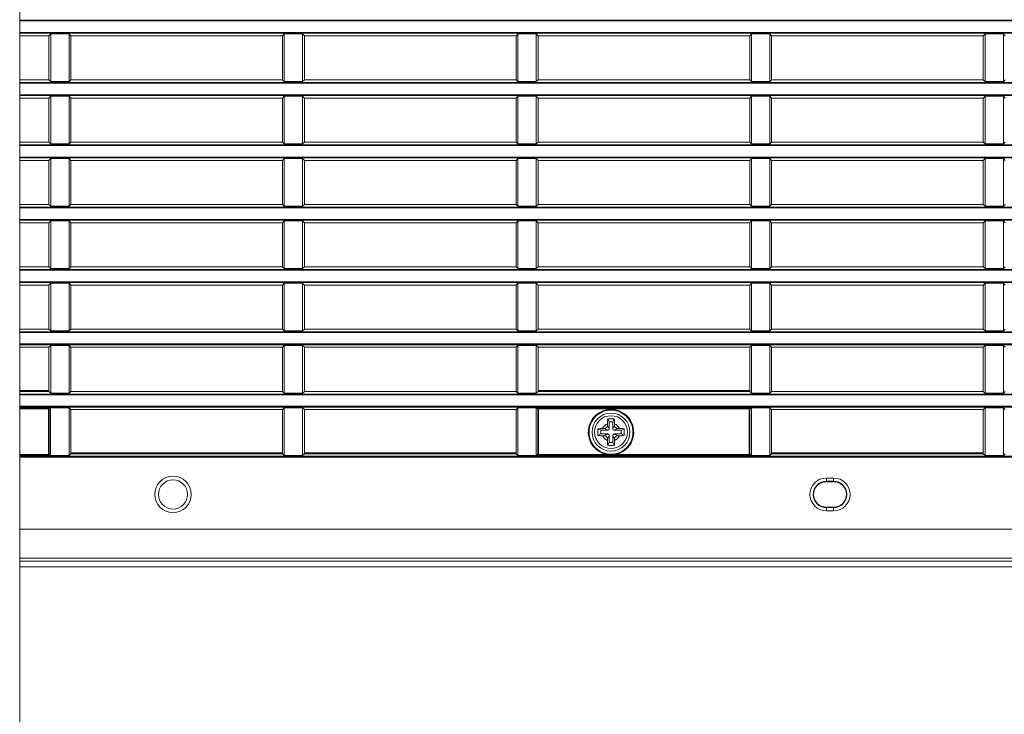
# Model space of a CAD drawing. Header units: millimetres. Extents: x 3925 to 5043, y -86 to 778.
# Tile 28 of 164: x 4147 to 4181, y 252 to 276. Entities that reach past the tile are written whole.
import ezdxf

# ---------------------------------------------------------------- set-up
doc = ezdxf.new("R2010")
doc.units = ezdxf.units.MM
doc.header["$LTSCALE"] = 46.255
for name, color, linetype in [('140-155102-0DXF_CONTINUOUS_LINE', 7, 'CONTINUOUS'), ('85-1A626G050DXF_CONTINUOUS_LINE', 7, 'CONTINUOUS'), ('H30-BOTTOM-CDXF_CONTINUOUS_LINE', 7, 'CONTINUOUS'), ('H30-RIGHT-CODXF_CONTINUOUS_LINE', 7, 'CONTINUOUS'), ('MESH-BOTTOM-DXF_CONTINUOUS_LINE', 7, 'CONTINUOUS')]:
    doc.layers.add(name, color=color, linetype=linetype)

msp = doc.modelspace()

# ---------------------------------------------------------------- linework, layer by layer
at = {"layer": '140-155102-0DXF_CONTINUOUS_LINE', "color": 7, "linetype": 'Continuous', "lineweight": 0}
msp.add_line((4147.2981, 223.8287), (4147.2981, 304.5787), dxfattribs=at)
at = {"layer": '85-1A626G050DXF_CONTINUOUS_LINE', "color": 7, "linetype": 'Continuous', "lineweight": 0}
for p, q in [((4167.4862, 262.3462), (4167.4364, 262.4458)), ((4167.6112, 262.3462), (4167.4862, 262.3462)), ((4167.4862, 262.3462), (4167.4862, 262.1087)), ((4167.6112, 262.3462), (4167.6611, 262.4458)), ((4167.6112, 262.1087), (4167.6112, 262.3462)), ((4167.1987, 262.0587), (4167.0991, 262.1085)), ((4167.4362, 262.0587), (4167.1987, 262.0587)), ((4167.1987, 262.0587), (4167.1987, 261.9337)), ((4167.2623, 262.1212), (4167.3237, 262.1212)), ((4167.4362, 262.0587), (4167.3237, 262.1212)), ((4167.4237, 262.2826), (4167.4237, 262.2212)), ((4167.4862, 262.1087), (4167.4237, 262.2212)), ((4167.6112, 262.1087), (4167.6737, 262.2212)), ((4167.6612, 262.0587), (4167.7737, 262.1212)), ((4167.8987, 262.0587), (4167.6612, 262.0587)), ((4167.6737, 262.2826), (4167.6737, 262.2212)), ((4167.8352, 262.1212), (4167.7737, 262.1212)), ((4167.8987, 262.0587), (4167.9984, 262.1085)), ((4167.8987, 261.9337), (4167.8987, 262.0587)), ((4167.1987, 261.9337), (4167.0991, 261.8839)), ((4167.1987, 261.9337), (4167.4362, 261.9337)), ((4167.2623, 261.8712), (4167.3237, 261.8712)), ((4167.4362, 261.9337), (4167.3237, 261.8712)), ((4167.4862, 261.8837), (4167.4237, 261.7712)), ((4167.4237, 261.7098), (4167.4237, 261.7712)), ((4167.4862, 261.8837), (4167.4862, 261.6462)), ((4167.6112, 261.8837), (4167.6737, 261.7712)), ((4167.6112, 261.6462), (4167.6112, 261.8837)), ((4167.6612, 261.9337), (4167.8987, 261.9337)), ((4167.6612, 261.9337), (4167.7737, 261.8712)), ((4167.6737, 261.7098), (4167.6737, 261.7712)), ((4167.8352, 261.8712), (4167.7737, 261.8712)), ((4167.8987, 261.9337), (4167.9984, 261.8839)), ((4167.4862, 261.6462), (4167.4364, 261.5466)), ((4167.4862, 261.6462), (4167.6112, 261.6462)), ((4167.6112, 261.6462), (4167.6611, 261.5466))]:
    msp.add_line(p, q, dxfattribs=at)
for points in [[(4167.4237, 262.2826), (4167.4241, 262.3128), (4167.4251, 262.3387), (4167.4264, 262.361), (4167.428, 262.3806), (4167.4297, 262.3983), (4167.4317, 262.4148), (4167.4339, 262.4306), (4167.4364, 262.4458)], [(4167.4364, 262.4458), (4167.4735, 262.4479), (4167.511, 262.4491), (4167.5487, 262.4495)], [(4167.5487, 262.4495), (4167.5865, 262.4491), (4167.624, 262.4479), (4167.6611, 262.4458)], [(4167.6611, 262.4458), (4167.6636, 262.4304), (4167.6658, 262.4145), (4167.6678, 262.3979), (4167.6696, 262.3801), (4167.6711, 262.3605), (4167.6724, 262.3382), (4167.6734, 262.3125), (4167.6737, 262.2826)], [(4167.0991, 261.8839), (4167.0973, 261.9158), (4167.0961, 261.9479), (4167.0955, 261.9801), (4167.0955, 262.0123), (4167.0961, 262.0445), (4167.0973, 262.0766), (4167.0991, 262.1085)], [(4167.0991, 262.1085), (4167.1356, 262.1139), (4167.1754, 262.1179), (4167.218, 262.1204), (4167.2623, 262.1212)], [(4167.8352, 262.1212), (4167.8707, 262.1207), (4167.9053, 262.1191), (4167.9384, 262.1165), (4167.9695, 262.1129), (4167.9984, 262.1085)], [(4167.9984, 262.1085), (4168.0002, 262.0766), (4168.0014, 262.0445), (4168.002, 262.0123), (4168.002, 261.9801), (4168.0014, 261.9479), (4168.0002, 261.9158), (4167.9984, 261.8839)], [(4167.2623, 261.8712), (4167.2268, 261.8717), (4167.1922, 261.8733), (4167.1591, 261.8759), (4167.128, 261.8794), (4167.0991, 261.8839)], [(4167.4364, 261.5466), (4167.4339, 261.562), (4167.4317, 261.5779), (4167.4297, 261.5945), (4167.4279, 261.6123), (4167.4264, 261.6319), (4167.4251, 261.6542), (4167.4241, 261.6799), (4167.4237, 261.7098)], [(4167.6737, 261.7098), (4167.6734, 261.6796), (4167.6724, 261.6537), (4167.6711, 261.6314), (4167.6695, 261.6118), (4167.6678, 261.5941), (4167.6658, 261.5776), (4167.6636, 261.5618), (4167.6611, 261.5466)], [(4167.9984, 261.8839), (4167.9619, 261.8785), (4167.9221, 261.8745), (4167.8795, 261.872), (4167.8352, 261.8712)], [(4167.5487, 261.5429), (4167.511, 261.5433), (4167.4735, 261.5445), (4167.4364, 261.5466)], [(4167.6611, 261.5466), (4167.624, 261.5445), (4167.5865, 261.5433), (4167.5487, 261.5429)]]:
    msp.add_lwpolyline(points, dxfattribs=at)
msp.add_circle((4167.5487, 261.9962), 0.5625, dxfattribs=at)
for centre, radius, start, end in [((4167.5487, 261.9962), 0.3125, 113.57818, 156.42182), ((4167.3237, 262.2212), 0.1, 270, 0), ((4167.4362, 262.1087), 0.05, 270, 0), ((4167.6612, 262.1087), 0.05, 180, 270), ((4167.5487, 261.9962), 0.3125, 23.57818, 66.42182), ((4167.7737, 262.2212), 0.1, 180, 270), ((4167.5487, 261.9962), 0.3125, 203.57818, 246.42182), ((4167.3237, 261.7712), 0.1, 0, 90), ((4167.4362, 261.8837), 0.05, 0, 90), ((4167.6612, 261.8837), 0.05, 90, 180), ((4167.5487, 261.9962), 0.3125, 293.57818, 336.42182), ((4167.7737, 261.7712), 0.1, 90, 180)]:
    msp.add_arc(centre, radius, start, end, dxfattribs=at)
at = {"layer": 'H30-BOTTOM-CDXF_CONTINUOUS_LINE', "color": 7, "linetype": 'Continuous', "lineweight": 0}
for p, q in [((4167.4295, 263.3912), (4167.431, 263.4212)), ((4161.0487, 261.2862), (4161.0487, 261.2562)), ((4161.3487, 261.2862), (4161.3487, 261.2562)), ((4192.5487, 257.3855), (4147.2981, 257.3855))]:
    msp.add_line(p, q, dxfattribs=at)
msp.add_arc((4141.1737, 270.3287), 9.5, 313.00989, 313.27011, dxfattribs=at)
at = {"layer": 'H30-RIGHT-CODXF_CONTINUOUS_LINE', "color": 7, "linetype": 'Continuous', "lineweight": 0}
for p, q in [((4192.5487, 276.1118), (4147.2981, 276.1118)), ((4192.5487, 276.087), (4147.2981, 276.087)), ((4147.2981, 275.6904), (4192.5487, 275.6904)), ((4147.2981, 275.6656), (4192.5487, 275.6656)), ((4148.2987, 275.5762), (4147.2981, 275.5762)), ((4148.3601, 275.6376), (4148.2987, 275.5762)), ((4148.2987, 274.0662), (4148.2987, 275.5762)), ((4148.3601, 275.6376), (4148.3601, 274.0048)), ((4148.3601, 275.6376), (4148.9874, 275.6376)), ((4149.0487, 275.5762), (4148.9874, 275.6376)), ((4148.9874, 274.0048), (4148.9874, 275.6376)), ((4149.0487, 274.0662), (4149.0487, 275.5762)), ((4156.2987, 275.5762), (4149.0487, 275.5762)), ((4156.3601, 275.6376), (4156.2987, 275.5762)), ((4156.2987, 274.0662), (4156.2987, 275.5762)), ((4156.3601, 275.6376), (4156.9874, 275.6376)), ((4156.3601, 275.6376), (4156.3601, 274.0048)), ((4157.0487, 275.5762), (4156.9874, 275.6376)), ((4156.9874, 274.0048), (4156.9874, 275.6376)), ((4164.2987, 275.5762), (4157.0487, 275.5762)), ((4157.0487, 274.0662), (4157.0487, 275.5762)), ((4164.3601, 275.6376), (4164.2987, 275.5762)), ((4164.2987, 274.0662), (4164.2987, 275.5762)), ((4164.3601, 275.6376), (4164.9874, 275.6376)), ((4164.3601, 275.6376), (4164.3601, 274.0048)), ((4165.0487, 275.5762), (4164.9874, 275.6376)), ((4164.9874, 274.0048), (4164.9874, 275.6376)), ((4172.2987, 275.5762), (4165.0487, 275.5762)), ((4165.0487, 275.5762), (4165.0487, 274.0662)), ((4172.3601, 275.6376), (4172.2987, 275.5762)), ((4172.2987, 274.0662), (4172.2987, 275.5762)), ((4172.3601, 275.6376), (4172.9874, 275.6376)), ((4172.3601, 275.6376), (4172.3601, 274.0048)), ((4173.0487, 275.5762), (4172.9874, 275.6376)), ((4172.9874, 274.0048), (4172.9874, 275.6376)), ((4180.2987, 275.5762), (4173.0487, 275.5762)), ((4173.0487, 274.0662), (4173.0487, 275.5762)), ((4180.3601, 275.6376), (4180.2987, 275.5762)), ((4180.2987, 274.0662), (4180.2987, 275.5762)), ((4180.3601, 275.6376), (4180.9874, 275.6376)), ((4180.3601, 275.6376), (4180.3601, 274.0048)), ((4181.0487, 275.5762), (4180.9874, 275.6376)), ((4180.9874, 274.0048), (4180.9874, 275.6376)), ((4148.2987, 274.0662), (4147.2981, 274.0662)), ((4192.5487, 273.9768), (4147.2981, 273.9768)), ((4192.5487, 273.952), (4147.2981, 273.952)), ((4148.2987, 274.0662), (4148.3601, 274.0048)), ((4148.9874, 274.0048), (4148.3601, 274.0048)), ((4148.9874, 274.0048), (4149.0487, 274.0662)), ((4156.2987, 274.0662), (4149.0487, 274.0662)), ((4156.2987, 274.0662), (4156.3601, 274.0048)), ((4156.9874, 274.0048), (4156.3601, 274.0048)), ((4156.9874, 274.0048), (4157.0487, 274.0662)), ((4164.2987, 274.0662), (4157.0487, 274.0662)), ((4164.2987, 274.0662), (4164.3601, 274.0048)), ((4164.9874, 274.0048), (4164.3601, 274.0048)), ((4164.9874, 274.0048), (4165.0487, 274.0662)), ((4172.2987, 274.0662), (4165.0487, 274.0662)), ((4172.2987, 274.0662), (4172.3601, 274.0048)), ((4172.9874, 274.0048), (4172.3601, 274.0048)), ((4172.9874, 274.0048), (4173.0487, 274.0662)), ((4180.2987, 274.0662), (4173.0487, 274.0662)), ((4180.2987, 274.0662), (4180.3601, 274.0048)), ((4180.9874, 274.0048), (4180.3601, 274.0048)), ((4180.9874, 274.0048), (4181.0487, 274.0662)), ((4147.2981, 273.5554), (4192.5487, 273.5554)), ((4147.2981, 273.5306), (4192.5487, 273.5306)), ((4148.3601, 273.5026), (4148.2987, 273.4412)), ((4148.3601, 273.5026), (4148.9874, 273.5026)), ((4148.3601, 273.5026), (4148.3601, 271.8698)), ((4149.0487, 273.4412), (4148.9874, 273.5026)), ((4148.9874, 271.8698), (4148.9874, 273.5026)), ((4156.3601, 273.5026), (4156.2987, 273.4412)), ((4156.3601, 273.5026), (4156.9874, 273.5026)), ((4156.3601, 273.5026), (4156.3601, 271.8698)), ((4157.0487, 273.4412), (4156.9874, 273.5026)), ((4156.9874, 271.8698), (4156.9874, 273.5026)), ((4164.3601, 273.5026), (4164.2987, 273.4412)), ((4164.3601, 273.5026), (4164.9874, 273.5026)), ((4164.3601, 273.5026), (4164.3601, 271.8698)), ((4165.0487, 273.4412), (4164.9874, 273.5026)), ((4164.9874, 271.8698), (4164.9874, 273.5026)), ((4172.3601, 273.5026), (4172.2987, 273.4412)), ((4172.3601, 273.5026), (4172.9874, 273.5026)), ((4172.3601, 273.5026), (4172.3601, 271.8698)), ((4173.0487, 273.4412), (4172.9874, 273.5026)), ((4172.9874, 271.8698), (4172.9874, 273.5026)), ((4180.3601, 273.5026), (4180.2987, 273.4412)), ((4180.3601, 273.5026), (4180.9874, 273.5026)), ((4180.3601, 273.5026), (4180.3601, 271.8698)), ((4181.0487, 273.4412), (4180.9874, 273.5026)), ((4180.9874, 271.8698), (4180.9874, 273.5026)), ((4148.2987, 273.4412), (4147.2981, 273.4412)), ((4148.2987, 271.9312), (4148.2987, 273.4412)), ((4156.2987, 273.4412), (4149.0487, 273.4412)), ((4149.0487, 271.9312), (4149.0487, 273.4412)), ((4156.2987, 271.9312), (4156.2987, 273.4412)), ((4164.2987, 273.4412), (4157.0487, 273.4412)), ((4157.0487, 271.9312), (4157.0487, 273.4412)), ((4164.2987, 271.9312), (4164.2987, 273.4412)), ((4172.2987, 273.4412), (4165.0487, 273.4412)), ((4165.0487, 273.4412), (4165.0487, 271.9312)), ((4172.2987, 271.9312), (4172.2987, 273.4412)), ((4180.2987, 273.4412), (4173.0487, 273.4412)), ((4173.0487, 271.9312), (4173.0487, 273.4412)), ((4180.2987, 271.9312), (4180.2987, 273.4412)), ((4148.2987, 271.9312), (4147.2981, 271.9312)), ((4192.5487, 271.8418), (4147.2981, 271.8418)), ((4192.5487, 271.817), (4147.2981, 271.817)), ((4148.2987, 271.9312), (4148.3601, 271.8698)), ((4148.9874, 271.8698), (4148.3601, 271.8698)), ((4148.9874, 271.8698), (4149.0487, 271.9312)), ((4156.2987, 271.9312), (4149.0487, 271.9312)), ((4156.2987, 271.9312), (4156.3601, 271.8698)), ((4156.9874, 271.8698), (4156.3601, 271.8698)), ((4156.9874, 271.8698), (4157.0487, 271.9312)), ((4164.2987, 271.9312), (4157.0487, 271.9312)), ((4164.2987, 271.9312), (4164.3601, 271.8698)), ((4164.9874, 271.8698), (4164.3601, 271.8698)), ((4164.9874, 271.8698), (4165.0487, 271.9312)), ((4172.2987, 271.9312), (4165.0487, 271.9312)), ((4172.2987, 271.9312), (4172.3601, 271.8698)), ((4172.9874, 271.8698), (4172.3601, 271.8698)), ((4172.9874, 271.8698), (4173.0487, 271.9312)), ((4180.2987, 271.9312), (4173.0487, 271.9312)), ((4180.2987, 271.9312), (4180.3601, 271.8698)), ((4180.9874, 271.8698), (4180.3601, 271.8698)), ((4180.9874, 271.8698), (4181.0487, 271.9312)), ((4147.2981, 271.4204), (4192.5487, 271.4204)), ((4147.2981, 271.3956), (4192.5487, 271.3956)), ((4148.2987, 271.3062), (4147.2981, 271.3062)), ((4148.3601, 271.3676), (4148.2987, 271.3062)), ((4148.2987, 269.7962), (4148.2987, 271.3062)), ((4148.3601, 271.3676), (4148.9874, 271.3676)), ((4148.3601, 271.3676), (4148.3601, 269.7348)), ((4149.0487, 271.3062), (4148.9874, 271.3676)), ((4148.9874, 269.7348), (4148.9874, 271.3676)), ((4156.2987, 271.3062), (4149.0487, 271.3062)), ((4149.0487, 269.7962), (4149.0487, 271.3062)), ((4156.3601, 271.3676), (4156.2987, 271.3062)), ((4156.2987, 269.7962), (4156.2987, 271.3062)), ((4156.3601, 271.3676), (4156.9874, 271.3676)), ((4156.3601, 271.3676), (4156.3601, 269.7348)), ((4157.0487, 271.3062), (4156.9874, 271.3676)), ((4156.9874, 269.7348), (4156.9874, 271.3676)), ((4164.2987, 271.3062), (4157.0487, 271.3062)), ((4157.0487, 269.7962), (4157.0487, 271.3062)), ((4164.3601, 271.3676), (4164.2987, 271.3062)), ((4164.2987, 269.7962), (4164.2987, 271.3062)), ((4164.3601, 271.3676), (4164.9874, 271.3676)), ((4164.3601, 271.3676), (4164.3601, 269.7348)), ((4165.0487, 271.3062), (4164.9874, 271.3676)), ((4164.9874, 269.7348), (4164.9874, 271.3676)), ((4172.2987, 271.3062), (4165.0487, 271.3062)), ((4165.0487, 271.3062), (4165.0487, 269.7962)), ((4172.3601, 271.3676), (4172.2987, 271.3062)), ((4172.2987, 269.7962), (4172.2987, 271.3062)), ((4172.3601, 271.3676), (4172.9874, 271.3676)), ((4172.3601, 271.3676), (4172.3601, 269.7348)), ((4173.0487, 271.3062), (4172.9874, 271.3676)), ((4172.9874, 269.7348), (4172.9874, 271.3676)), ((4180.2987, 271.3062), (4173.0487, 271.3062)), ((4173.0487, 269.7962), (4173.0487, 271.3062)), ((4180.3601, 271.3676), (4180.2987, 271.3062)), ((4180.2987, 269.7962), (4180.2987, 271.3062)), ((4180.3601, 271.3676), (4180.9874, 271.3676)), ((4180.3601, 271.3676), (4180.3601, 269.7348)), ((4181.0487, 271.3062), (4180.9874, 271.3676)), ((4180.9874, 269.7348), (4180.9874, 271.3676)), ((4148.2987, 269.7962), (4147.2981, 269.7962)), ((4148.2987, 269.7962), (4148.3601, 269.7348)), ((4148.9874, 269.7348), (4149.0487, 269.7962)), ((4156.2987, 269.7962), (4149.0487, 269.7962)), ((4156.2987, 269.7962), (4156.3601, 269.7348)), ((4156.9874, 269.7348), (4157.0487, 269.7962)), ((4164.2987, 269.7962), (4157.0487, 269.7962)), ((4164.2987, 269.7962), (4164.3601, 269.7348)), ((4164.9874, 269.7348), (4165.0487, 269.7962)), ((4172.2987, 269.7962), (4165.0487, 269.7962)), ((4172.2987, 269.7962), (4172.3601, 269.7348)), ((4172.9874, 269.7348), (4173.0487, 269.7962)), ((4180.2987, 269.7962), (4173.0487, 269.7962)), ((4180.2987, 269.7962), (4180.3601, 269.7348)), ((4180.9874, 269.7348), (4181.0487, 269.7962)), ((4192.5487, 269.7068), (4147.2981, 269.7068)), ((4192.5487, 269.682), (4147.2981, 269.682)), ((4148.9874, 269.7348), (4148.3601, 269.7348)), ((4156.9874, 269.7348), (4156.3601, 269.7348)), ((4164.9874, 269.7348), (4164.3601, 269.7348)), ((4172.9874, 269.7348), (4172.3601, 269.7348)), ((4180.9874, 269.7348), (4180.3601, 269.7348)), ((4147.2981, 269.2854), (4192.5487, 269.2854)), ((4147.2981, 269.2606), (4192.5487, 269.2606)), ((4148.2987, 269.1712), (4147.2981, 269.1712)), ((4148.3601, 269.2326), (4148.2987, 269.1712)), ((4148.2987, 267.6612), (4148.2987, 269.1712)), ((4148.3601, 269.2326), (4148.9874, 269.2326)), ((4148.3601, 269.2326), (4148.3601, 267.5998)), ((4149.0487, 269.1712), (4148.9874, 269.2326)), ((4148.9874, 267.5998), (4148.9874, 269.2326)), ((4156.2987, 269.1712), (4149.0487, 269.1712)), ((4149.0487, 267.6612), (4149.0487, 269.1712)), ((4156.3601, 269.2326), (4156.2987, 269.1712)), ((4156.2987, 267.6612), (4156.2987, 269.1712)), ((4156.3601, 269.2326), (4156.9874, 269.2326)), ((4156.3601, 269.2326), (4156.3601, 267.5998)), ((4157.0487, 269.1712), (4156.9874, 269.2326)), ((4156.9874, 267.5998), (4156.9874, 269.2326)), ((4164.2987, 269.1712), (4157.0487, 269.1712)), ((4157.0487, 267.6612), (4157.0487, 269.1712)), ((4164.3601, 269.2326), (4164.2987, 269.1712)), ((4164.2987, 267.6612), (4164.2987, 269.1712)), ((4164.3601, 269.2326), (4164.9874, 269.2326)), ((4164.3601, 269.2326), (4164.3601, 267.5998)), ((4165.0487, 269.1712), (4164.9874, 269.2326)), ((4164.9874, 267.5998), (4164.9874, 269.2326)), ((4172.2987, 269.1712), (4165.0487, 269.1712)), ((4165.0487, 269.1712), (4165.0487, 267.6612)), ((4172.3601, 269.2326), (4172.2987, 269.1712)), ((4172.2987, 267.6612), (4172.2987, 269.1712)), ((4172.3601, 269.2326), (4172.9874, 269.2326)), ((4172.3601, 269.2326), (4172.3601, 267.5998)), ((4173.0487, 269.1712), (4172.9874, 269.2326)), ((4172.9874, 267.5998), (4172.9874, 269.2326)), ((4180.2987, 269.1712), (4173.0487, 269.1712)), ((4173.0487, 267.6612), (4173.0487, 269.1712)), ((4180.3601, 269.2326), (4180.2987, 269.1712)), ((4180.2987, 267.6612), (4180.2987, 269.1712)), ((4180.3601, 269.2326), (4180.9874, 269.2326)), ((4180.3601, 269.2326), (4180.3601, 267.5998)), ((4181.0487, 269.1712), (4180.9874, 269.2326)), ((4180.9874, 267.5998), (4180.9874, 269.2326)), ((4148.2987, 267.6612), (4147.2981, 267.6612)), ((4192.5487, 267.5718), (4147.2981, 267.5718)), ((4192.5487, 267.547), (4147.2981, 267.547)), ((4148.2987, 267.6612), (4148.3601, 267.5998)), ((4148.9874, 267.5998), (4148.3601, 267.5998)), ((4148.9874, 267.5998), (4149.0487, 267.6612)), ((4156.2987, 267.6612), (4149.0487, 267.6612)), ((4156.2987, 267.6612), (4156.3601, 267.5998)), ((4156.9874, 267.5998), (4156.3601, 267.5998)), ((4156.9874, 267.5998), (4157.0487, 267.6612)), ((4164.2987, 267.6612), (4157.0487, 267.6612)), ((4164.2987, 267.6612), (4164.3601, 267.5998)), ((4164.9874, 267.5998), (4164.3601, 267.5998)), ((4164.9874, 267.5998), (4165.0487, 267.6612)), ((4172.2987, 267.6612), (4165.0487, 267.6612)), ((4172.2987, 267.6612), (4172.3601, 267.5998)), ((4172.9874, 267.5998), (4172.3601, 267.5998)), ((4172.9874, 267.5998), (4173.0487, 267.6612)), ((4180.2987, 267.6612), (4173.0487, 267.6612)), ((4180.2987, 267.6612), (4180.3601, 267.5998)), ((4180.9874, 267.5998), (4180.3601, 267.5998)), ((4180.9874, 267.5998), (4181.0487, 267.6612)), ((4147.2981, 267.1504), (4192.5487, 267.1504)), ((4147.2981, 267.1256), (4192.5487, 267.1256)), ((4148.3601, 267.0976), (4148.2987, 267.0362)), ((4148.3601, 267.0976), (4148.9874, 267.0976)), ((4148.3601, 267.0976), (4148.3601, 265.4648)), ((4149.0487, 267.0362), (4148.9874, 267.0976)), ((4148.9874, 265.4648), (4148.9874, 267.0976)), ((4156.3601, 267.0976), (4156.2987, 267.0362)), ((4156.3601, 267.0976), (4156.9874, 267.0976)), ((4156.3601, 267.0976), (4156.3601, 265.4648)), ((4157.0487, 267.0362), (4156.9874, 267.0976)), ((4156.9874, 265.4648), (4156.9874, 267.0976)), ((4164.3601, 267.0976), (4164.2987, 267.0362)), ((4164.3601, 267.0976), (4164.9874, 267.0976)), ((4164.3601, 267.0976), (4164.3601, 265.4648)), ((4165.0487, 267.0362), (4164.9874, 267.0976)), ((4164.9874, 265.4648), (4164.9874, 267.0976)), ((4172.3601, 267.0976), (4172.2987, 267.0362)), ((4172.3601, 267.0976), (4172.9874, 267.0976)), ((4172.3601, 267.0976), (4172.3601, 265.4648)), ((4173.0487, 267.0362), (4172.9874, 267.0976)), ((4172.9874, 265.4648), (4172.9874, 267.0976)), ((4180.3601, 267.0976), (4180.2987, 267.0362)), ((4180.3601, 267.0976), (4180.9874, 267.0976)), ((4180.3601, 267.0976), (4180.3601, 265.4648)), ((4181.0487, 267.0362), (4180.9874, 267.0976)), ((4180.9874, 265.4648), (4180.9874, 267.0976)), ((4148.2987, 267.0362), (4147.2981, 267.0362)), ((4148.2987, 265.5262), (4148.2987, 267.0362)), ((4156.2987, 267.0362), (4149.0487, 267.0362)), ((4149.0487, 265.5262), (4149.0487, 267.0362)), ((4156.2987, 265.5262), (4156.2987, 267.0362)), ((4164.2987, 267.0362), (4157.0487, 267.0362)), ((4157.0487, 265.5262), (4157.0487, 267.0362)), ((4164.2987, 265.5262), (4164.2987, 267.0362)), ((4172.2987, 267.0362), (4165.0487, 267.0362)), ((4165.0487, 267.0362), (4165.0487, 265.5262)), ((4172.2987, 265.5262), (4172.2987, 267.0362)), ((4180.2987, 267.0362), (4173.0487, 267.0362)), ((4173.0487, 265.5262), (4173.0487, 267.0362)), ((4180.2987, 265.5262), (4180.2987, 267.0362)), ((4148.2987, 265.5262), (4147.2981, 265.5262)), ((4192.5487, 265.4368), (4147.2981, 265.4368)), ((4192.5487, 265.412), (4147.2981, 265.412)), ((4148.2987, 265.5262), (4148.3601, 265.4648)), ((4148.9874, 265.4648), (4148.3601, 265.4648)), ((4148.9874, 265.4648), (4149.0487, 265.5262)), ((4156.2987, 265.5262), (4149.0487, 265.5262)), ((4156.2987, 265.5262), (4156.3601, 265.4648)), ((4156.9874, 265.4648), (4156.3601, 265.4648)), ((4156.9874, 265.4648), (4157.0487, 265.5262)), ((4164.2987, 265.5262), (4157.0487, 265.5262)), ((4164.2987, 265.5262), (4164.3601, 265.4648)), ((4164.9874, 265.4648), (4164.3601, 265.4648)), ((4164.9874, 265.4648), (4165.0487, 265.5262)), ((4172.2987, 265.5262), (4165.0487, 265.5262)), ((4172.2987, 265.5262), (4172.3601, 265.4648)), ((4172.9874, 265.4648), (4172.3601, 265.4648)), ((4172.9874, 265.4648), (4173.0487, 265.5262)), ((4180.2987, 265.5262), (4173.0487, 265.5262)), ((4180.2987, 265.5262), (4180.3601, 265.4648)), ((4180.9874, 265.4648), (4180.3601, 265.4648)), ((4180.9874, 265.4648), (4181.0487, 265.5262)), ((4147.2981, 265.0154), (4192.5487, 265.0154)), ((4147.2981, 264.9906), (4192.5487, 264.9906)), ((4148.2987, 264.9012), (4147.2981, 264.9012)), ((4148.3601, 264.9626), (4148.2987, 264.9012)), ((4148.2987, 263.3912), (4148.2987, 264.9012)), ((4148.3601, 264.9626), (4148.9874, 264.9626)), ((4148.3601, 264.9626), (4148.3601, 263.3298)), ((4149.0487, 264.9012), (4148.9874, 264.9626)), ((4148.9874, 263.3298), (4148.9874, 264.9626)), ((4156.2987, 264.9012), (4149.0487, 264.9012)), ((4149.0487, 263.3912), (4149.0487, 264.9012)), ((4156.3601, 264.9626), (4156.2987, 264.9012)), ((4156.2987, 263.3912), (4156.2987, 264.9012)), ((4156.3601, 264.9626), (4156.9874, 264.9626)), ((4156.3601, 264.9626), (4156.3601, 263.3298)), ((4157.0487, 264.9012), (4156.9874, 264.9626)), ((4156.9874, 263.3298), (4156.9874, 264.9626)), ((4164.2987, 264.9012), (4157.0487, 264.9012)), ((4157.0487, 263.3912), (4157.0487, 264.9012)), ((4164.3601, 264.9626), (4164.2987, 264.9012)), ((4164.2987, 263.3912), (4164.2987, 264.9012)), ((4164.3601, 264.9626), (4164.9874, 264.9626)), ((4164.3601, 264.9626), (4164.3601, 263.3298)), ((4165.0487, 264.9012), (4164.9874, 264.9626)), ((4164.9874, 263.3298), (4164.9874, 264.9626)), ((4172.2987, 264.9012), (4165.0487, 264.9012)), ((4165.0487, 263.3912), (4165.0487, 264.9012)), ((4172.3601, 264.9626), (4172.2987, 264.9012)), ((4172.2987, 263.3912), (4172.2987, 264.9012)), ((4172.3601, 264.9626), (4172.9874, 264.9626)), ((4172.3601, 264.9626), (4172.3601, 263.3298)), ((4173.0487, 264.9012), (4172.9874, 264.9626)), ((4172.9874, 263.3298), (4172.9874, 264.9626)), ((4180.2987, 264.9012), (4173.0487, 264.9012)), ((4173.0487, 263.3912), (4173.0487, 264.9012)), ((4180.3601, 264.9626), (4180.2987, 264.9012)), ((4180.2987, 263.3912), (4180.2987, 264.9012)), ((4180.3601, 264.9626), (4180.9874, 264.9626)), ((4180.3601, 264.9626), (4180.3601, 263.3298)), ((4181.0487, 264.9012), (4180.9874, 264.9626)), ((4180.9874, 263.3298), (4180.9874, 264.9626)), ((4148.2987, 263.4212), (4147.2981, 263.4212)), ((4148.2987, 263.3912), (4147.2981, 263.3912)), ((4148.3601, 263.3298), (4148.2987, 263.3912)), ((4148.9874, 263.3298), (4149.0487, 263.3912)), ((4149.0487, 263.3912), (4156.2987, 263.3912)), ((4156.2987, 263.3912), (4156.3601, 263.3298)), ((4156.9874, 263.3298), (4157.0487, 263.3912)), ((4157.0487, 263.3912), (4164.2987, 263.3912)), ((4164.2987, 263.3912), (4164.3601, 263.3298)), ((4164.9874, 263.3298), (4165.0487, 263.3912)), ((4172.2987, 263.4212), (4165.0487, 263.4212)), ((4172.2987, 263.3912), (4165.0487, 263.3912)), ((4172.3601, 263.3298), (4172.2987, 263.3912)), ((4172.9874, 263.3298), (4173.0487, 263.3912)), ((4173.0487, 263.3912), (4180.2987, 263.3912)), ((4180.2987, 263.3912), (4180.3601, 263.3298)), ((4180.9874, 263.3298), (4181.0487, 263.3912)), ((4192.5487, 263.3018), (4147.2981, 263.3018)), ((4192.5487, 263.277), (4147.2981, 263.277)), ((4148.9874, 263.3298), (4148.3601, 263.3298)), ((4156.9874, 263.3298), (4156.3601, 263.3298)), ((4164.9874, 263.3298), (4164.3601, 263.3298)), ((4172.9874, 263.3298), (4172.3601, 263.3298)), ((4180.9874, 263.3298), (4180.3601, 263.3298)), ((4147.2981, 262.8804), (4192.5487, 262.8804)), ((4147.2981, 262.8556), (4192.5487, 262.8556)), ((4148.2828, 262.8149), (4147.2981, 262.8149)), ((4147.2981, 262.7901), (4148.3055, 262.7901)), ((4148.2828, 262.8149), (4148.3309, 262.8276)), ((4148.2828, 261.2075), (4148.2828, 262.8149)), ((4148.3055, 262.7901), (4148.357, 262.8037)), ((4148.3055, 261.2323), (4148.3055, 262.7901)), ((4148.3309, 262.8276), (4148.9874, 262.8276)), ((4148.357, 262.8037), (4148.357, 261.2187)), ((4149.0487, 262.7662), (4148.9874, 262.8276)), ((4148.9874, 261.1948), (4148.9874, 262.8276)), ((4149.0487, 262.7662), (4156.2987, 262.7662)), ((4149.0487, 261.2562), (4149.0487, 262.7662)), ((4156.3601, 262.8276), (4156.2987, 262.7662)), ((4156.2987, 261.2562), (4156.2987, 262.7662)), ((4156.3601, 262.8276), (4156.9874, 262.8276)), ((4156.3601, 262.8276), (4156.3601, 261.1948)), ((4157.0487, 262.7662), (4156.9874, 262.8276)), ((4156.9874, 261.1948), (4156.9874, 262.8276)), ((4157.0487, 262.7662), (4164.2987, 262.7662)), ((4157.0487, 261.2562), (4157.0487, 262.7662)), ((4164.3601, 262.8276), (4164.2987, 262.7662)), ((4164.2987, 262.7662), (4164.2987, 261.2562)), ((4164.3601, 262.8276), (4165.0166, 262.8276)), ((4164.3601, 262.8276), (4164.3601, 261.1948)), ((4165.042, 262.7901), (4164.9905, 262.8037)), ((4164.9905, 261.2187), (4164.9905, 262.8037)), ((4165.0647, 262.8149), (4165.0166, 262.8276)), ((4165.042, 262.7901), (4172.3055, 262.7901)), ((4165.042, 262.7901), (4165.042, 261.2323)), ((4165.0647, 262.8149), (4165.0619, 262.8146)), ((4172.2828, 262.8149), (4165.0647, 262.8149)), ((4165.0647, 261.2075), (4165.0647, 262.8149)), ((4172.2828, 262.8149), (4172.3309, 262.8276)), ((4172.2828, 261.2075), (4172.2828, 262.8149)), ((4172.3055, 262.7901), (4172.357, 262.8037)), ((4172.3055, 261.2323), (4172.3055, 262.7901)), ((4172.3309, 262.8276), (4172.9874, 262.8276)), ((4172.357, 262.8037), (4172.357, 261.2187)), ((4173.0487, 262.7662), (4172.9874, 262.8276)), ((4172.9874, 261.1948), (4172.9874, 262.8276)), ((4173.0487, 262.7662), (4180.2987, 262.7662)), ((4173.0487, 261.2562), (4173.0487, 262.7662)), ((4180.3601, 262.8276), (4180.2987, 262.7662)), ((4180.2987, 261.2562), (4180.2987, 262.7662)), ((4180.3601, 262.8276), (4180.9874, 262.8276)), ((4180.3601, 262.8276), (4180.3601, 261.1948)), ((4181.0487, 262.7662), (4180.9874, 262.8276)), ((4180.9874, 261.1948), (4180.9874, 262.8276)), ((4148.3055, 261.2323), (4147.2981, 261.2323)), ((4148.2828, 261.2075), (4147.2981, 261.2075)), ((4192.5487, 261.1668), (4147.2981, 261.1668)), ((4192.5487, 261.142), (4147.2981, 261.142)), ((4148.2828, 261.2075), (4148.2856, 261.2078)), ((4148.2828, 261.2075), (4148.3309, 261.1948)), ((4148.3055, 261.2323), (4148.357, 261.2187)), ((4148.9874, 261.1948), (4148.3309, 261.1948)), ((4148.9874, 261.1948), (4149.0487, 261.2562)), ((4156.2987, 261.2862), (4149.0487, 261.2862)), ((4149.0487, 261.2562), (4156.2987, 261.2562)), ((4156.2987, 261.2562), (4156.3601, 261.1948)), ((4156.9874, 261.1948), (4156.3601, 261.1948)), ((4156.9874, 261.1948), (4157.0487, 261.2562)), ((4164.2987, 261.2862), (4157.0487, 261.2862)), ((4157.0487, 261.2562), (4164.2987, 261.2562)), ((4164.2987, 261.2562), (4164.3601, 261.1948)), ((4165.0166, 261.1948), (4164.3601, 261.1948)), ((4165.042, 261.2323), (4164.9905, 261.2187)), ((4165.0647, 261.2075), (4165.0166, 261.1948)), ((4167.3908, 261.2323), (4165.042, 261.2323)), ((4172.2828, 261.2075), (4165.0647, 261.2075)), ((4167.3908, 261.2323), (4167.3959, 261.2567)), ((4167.7067, 261.2323), (4167.7016, 261.2567)), ((4172.3055, 261.2323), (4167.7067, 261.2323)), ((4172.2828, 261.2075), (4172.2856, 261.2078)), ((4172.2828, 261.2075), (4172.3309, 261.1948)), ((4172.3055, 261.2323), (4172.357, 261.2187)), ((4172.9874, 261.1948), (4172.3309, 261.1948)), ((4172.9874, 261.1948), (4173.0487, 261.2562)), ((4180.2987, 261.2862), (4173.0487, 261.2862)), ((4173.0487, 261.2562), (4180.2987, 261.2562)), ((4180.2987, 261.2562), (4180.3601, 261.1948)), ((4180.9874, 261.1948), (4180.3601, 261.1948)), ((4180.9874, 261.1948), (4181.0487, 261.2562)), ((4174.9237, 260.4237), (4175.1737, 260.4237)), ((4174.9237, 260.4237), (4174.9237, 260.2987)), ((4175.1737, 260.4237), (4175.1737, 260.2987)), ((4174.9237, 260.312), (4175.1737, 260.312)), ((4175.1737, 260.2987), (4174.9237, 260.2987)), ((4174.9237, 259.4237), (4175.1737, 259.4237)), ((4174.9237, 259.2987), (4174.9237, 259.4237)), ((4175.1737, 259.4104), (4174.9237, 259.4104)), ((4175.1737, 259.2987), (4175.1737, 259.4237)), ((4175.1737, 259.2987), (4174.9237, 259.2987)), ((4192.5487, 258.6752), (4147.2981, 258.6752)), ((4192.5487, 257.6827), (4147.2981, 257.6827)), ((4147.2981, 257.5787), (4198.9604, 257.5787))]:
    msp.add_line(p, q, dxfattribs=at)
for points in [[(4148.3055, 262.7901), (4148.3021, 262.8022), (4148.2938, 262.8112), (4148.2828, 262.8149)], [(4165.0516, 262.8097), (4165.0454, 262.8021), (4165.042, 262.7901)], [(4165.0619, 262.8146), (4165.0536, 262.8112), (4165.0516, 262.8097)], [(4172.3055, 262.7901), (4172.3021, 262.8022), (4172.2938, 262.8112), (4172.2828, 262.8149)], [(4148.2856, 261.2078), (4148.2939, 261.2112), (4148.2959, 261.2127)], [(4148.2959, 261.2127), (4148.3021, 261.2203), (4148.3055, 261.2323)], [(4165.042, 261.2323), (4165.0454, 261.2202), (4165.0537, 261.2112), (4165.0647, 261.2075)], [(4167.3908, 261.2323), (4167.4499, 261.2273), (4167.5028, 261.2248), (4167.5497, 261.2241), (4167.5969, 261.2248), (4167.6493, 261.2274), (4167.7067, 261.2323)], [(4167.7017, 261.2567), (4167.642, 261.2467), (4167.5828, 261.2416), (4167.522, 261.2413), (4167.4589, 261.2463), (4167.3958, 261.2567)], [(4172.2856, 261.2078), (4172.2939, 261.2112), (4172.2959, 261.2127)], [(4172.2959, 261.2127), (4172.3021, 261.2203), (4172.3055, 261.2323)]]:
    msp.add_lwpolyline(points, dxfattribs=at)
for centre, radius in [((4167.5487, 261.9962), 0.65), ((4152.5487, 259.8612), 0.625), ((4152.5487, 259.8612), 0.5)]:
    msp.add_circle(centre, radius, dxfattribs=at)
for centre, radius, start, end in [((4167.5487, 261.9962), 0.7801, 281.68112, 258.31888), ((4167.5487, 261.9962), 0.7552, 281.68175, 258.31823), ((4174.9237, 259.8612), 0.5625, 90, 270), ((4175.1737, 259.8612), 0.5625, 270, 90), ((4174.9237, 259.8612), 0.4508, 90, 270), ((4174.9237, 259.8612), 0.4375, 90, 270), ((4175.1737, 259.8612), 0.4508, 270, 90), ((4175.1737, 259.8612), 0.4375, 270, 90)]:
    msp.add_arc(centre, radius, start, end, dxfattribs=at)
for centre, major_axis, start_param, end_param in [((4148.3295, 262.8024), (0.0268, 0.0071), -0.232875, 1.2863943), ((4165.018, 262.8024), (0.0268, -0.0071), 1.8551983, 3.3744676), ((4172.3295, 262.8024), (0.0268, 0.0071), -0.232875, 1.2863943), ((4148.3295, 261.22), (0.0268, -0.0071), -1.2863943, 0.232875), ((4165.018, 261.22), (0.0268, 0.0071), 2.9087177, 4.427987), ((4172.3295, 261.22), (0.0268, -0.0071), -1.2863943, 0.232875)]:
    msp.add_ellipse(centre, major_axis=major_axis, ratio=0.9007478, start_param=start_param, end_param=end_param, dxfattribs=at)
at = {"layer": 'MESH-BOTTOM-DXF_CONTINUOUS_LINE', "color": 7, "linetype": 'Continuous', "lineweight": 0}
for p, q in [((4151.2987, 261.2862), (4151.2987, 261.2562)), ((4160.9237, 261.2562), (4160.9237, 261.2862))]:
    msp.add_line(p, q, dxfattribs=at)

doc.saveas('drawing.dxf')
